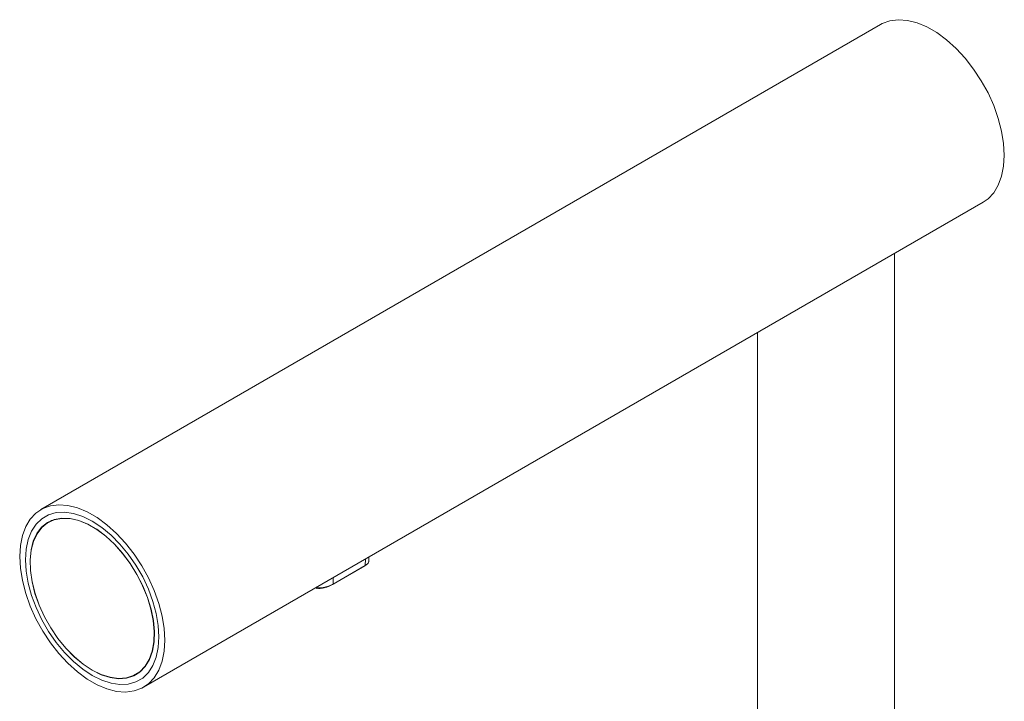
# Model space of a CAD drawing. Header units: millimetres. Extents: x 53 to 202, y 8 to 279.
# Tile 13 of 13: x 114 to 175, y 236 to 279. Entities that reach past the tile are written whole.
import ezdxf

# ---------------------------------------------------------------- set-up
doc = ezdxf.new("R2010")
doc.units = ezdxf.units.MM

msp = doc.modelspace()

# ---------------------------------------------------------------- linework, layer by layer
at = {"color": 7, "linetype": 'Continuous', "lineweight": 15}
for p, q in [((167.3961, 278.2419), (115.5416, 248.3069)), ((121.8744, 237.337), (173.7289, 267.2719)), ((168.2668, 231.9713), (168.2668, 264.1188)), ((159.8002, 259.2311), (159.8002, 231.9713)), ((116.1884, 247.6219), (115.9999, 247.513)), ((116.1492, 247.5992), (116.1847, 247.6241)), ((135.7829, 245.0731), (135.7919, 245.3714)), ((133.5669, 243.6778), (135.5567, 244.8265)), ((133.5807, 243.7074), (135.5705, 244.8561)), ((121.4161, 238.1309), (121.6046, 238.2397))]:
    msp.add_line(p, q, dxfattribs=at)
at = {"color": 8, "linetype": 'Continuous', "lineweight": 15}
for p, q in [((135.5705, 244.8561), (135.5824, 245.2504)), ((133.5807, 244.0949), (133.5807, 243.7074)), ((132.5438, 243.4781), (132.5438, 243.4963))]:
    msp.add_line(p, q, dxfattribs=at)
at = {"color": 7, "linetype": 'Continuous', "lineweight": 15, "flags": 128}
for points in [[(175.0408, 270.1716), (174.9991, 270.8999), (174.8747, 271.6627), (174.67, 272.446), (174.3888, 273.235), (174.0364, 274.0151), (173.6192, 274.7718), (173.145, 275.4909), (172.6228, 276.1591), (172.0622, 276.764), (171.4736, 277.2942), (170.8681, 277.7399), (170.2568, 278.0927), (169.6513, 278.3462), (169.0628, 278.4955), (168.5021, 278.5379), (167.9799, 278.4727), (167.5058, 278.301), (167.3961, 278.2419)], [(173.7289, 267.2719), (174.0364, 267.4878), (174.3888, 267.861), (174.67, 268.3254), (174.8747, 268.8723), (174.9991, 269.4915), (175.0408, 270.1716)], [(123.1863, 240.2367), (123.1446, 240.9649), (123.0202, 241.7278), (122.8156, 242.511), (122.5343, 243.3), (122.1819, 244.0801), (121.7647, 244.8368), (121.2905, 245.556), (120.7683, 246.2242), (120.2077, 246.829), (119.6191, 247.3592), (119.0136, 247.8049), (118.4024, 248.1577), (117.7968, 248.4112), (117.2083, 248.5605), (116.6476, 248.603), (116.1254, 248.5377), (115.6513, 248.366), (115.2341, 248.091), (114.8816, 247.7179), (114.6004, 247.2535), (114.3957, 246.7066), (114.2713, 246.0873), (114.2296, 245.4072), (114.2713, 244.679), (114.3957, 243.9161), (114.6004, 243.1329), (114.8816, 242.3439), (115.2341, 241.5638), (115.6513, 240.8071), (116.1254, 240.0879), (116.6476, 239.4197), (117.2083, 238.8149), (117.7968, 238.2847), (118.4024, 237.839), (119.0136, 237.4862), (119.6191, 237.2327), (120.2077, 237.0834), (120.7683, 237.0409), (121.2905, 237.1062), (121.7647, 237.2779), (122.1819, 237.5529), (122.5343, 237.926), (122.8156, 238.3904), (123.0202, 238.9373), (123.1446, 239.5566), (123.1863, 240.2367)], [(122.8328, 240.4408), (122.7908, 241.1429), (122.6657, 241.8791), (122.46, 242.6346), (122.178, 243.3939), (121.8253, 244.1416), (121.4091, 244.8624), (120.938, 245.5416), (120.4215, 246.1655), (119.8701, 246.7213), (119.295, 247.1977), (118.708, 247.5851), (118.1209, 247.8755), (117.5459, 248.063), (116.9945, 248.1438), (116.4779, 248.1163), (116.0068, 247.981), (115.5907, 247.7407), (115.238, 247.4003), (114.9559, 246.9666), (114.7503, 246.4486), (114.6252, 245.8568), (114.5832, 245.2031), (114.6252, 244.501), (114.7503, 243.7647), (114.9559, 243.0093), (115.238, 242.25), (115.5907, 241.5023), (116.0068, 240.7815), (116.4779, 240.1023), (116.9945, 239.4784), (117.5459, 238.9226), (118.1209, 238.4462), (118.708, 238.0588), (119.295, 237.7684), (119.8701, 237.5809), (120.4215, 237.5), (120.938, 237.5276), (121.4091, 237.6628), (121.8253, 237.9032), (122.178, 238.2436), (122.46, 238.6773), (122.6657, 239.1953), (122.7908, 239.7871), (122.8328, 240.4408)], [(118.708, 238.0588), (119.295, 237.7684), (119.8701, 237.5809), (120.4215, 237.5), (120.938, 237.5276), (121.4091, 237.6628), (121.8253, 237.9032), (122.178, 238.2436), (122.46, 238.6773), (122.6657, 239.1953), (122.7908, 239.7871), (122.8328, 240.4408), (122.7908, 241.1429), (122.6657, 241.8791), (122.46, 242.6346), (122.178, 243.3939), (121.8253, 244.1416), (121.4091, 244.8624), (120.938, 245.5416), (120.4215, 246.1655), (119.8701, 246.7213), (119.295, 247.1977), (118.708, 247.5851), (118.1209, 247.8755), (117.5459, 248.063), (116.9945, 248.1438), (116.4779, 248.1163), (116.0068, 247.981), (115.5907, 247.7407), (115.238, 247.4003), (114.9559, 246.9666), (114.7503, 246.4486), (114.6252, 245.8568), (114.5832, 245.2031), (114.6252, 244.501), (114.7503, 243.7647), (114.9559, 243.0093), (115.238, 242.25), (115.5907, 241.5023), (116.0068, 240.7815), (116.4779, 240.1023), (116.9945, 239.4784), (117.5459, 238.9226), (118.1209, 238.4462), (118.708, 238.0588)], [(118.708, 238.3854), (119.2674, 238.1098), (119.8148, 237.9345), (120.3387, 237.8635), (120.8278, 237.8981), (121.2718, 238.0377), (121.6611, 238.2792), (121.9874, 238.6176), (122.2439, 239.0456), (122.425, 239.554), (122.5269, 240.1321), (122.5473, 240.7676), (122.486, 241.4468), (122.3441, 242.1553), (122.1248, 242.878), (121.8326, 243.5996), (121.4738, 244.3046), (121.0561, 244.9779), (120.5883, 245.6053), (120.0804, 246.1734), (119.5433, 246.6701), (118.9884, 247.0848), (118.4275, 247.4085), (117.8726, 247.6346), (117.3355, 247.7581), (116.8276, 247.7763), (116.3599, 247.689), (115.9421, 247.4979), (115.5833, 247.2072), (115.2912, 246.823), (115.0718, 246.3535), (114.9299, 245.8088), (114.8686, 245.2004), (114.8891, 244.5413), (114.9909, 243.8456), (115.172, 243.128), (115.4285, 242.404), (115.7549, 241.6888), (116.1442, 240.9978), (116.5881, 240.3457), (117.0772, 239.7463), (117.6011, 239.2125), (118.1486, 238.7556), (118.708, 238.3854)], [(118.708, 238.399), (119.2656, 238.1242), (119.8114, 237.9495), (120.3337, 237.8787), (120.8213, 237.9132), (121.2639, 238.0524), (121.652, 238.2932), (121.9774, 238.6305), (122.233, 239.0571), (122.4136, 239.564), (122.5151, 240.1404), (122.5356, 240.7739), (122.4744, 241.451), (122.333, 242.1573), (122.1143, 242.8779), (121.823, 243.5972), (121.4653, 244.3), (121.0489, 244.9713), (120.5825, 245.5968), (120.0762, 246.1632), (119.5408, 246.6583), (118.9875, 247.0717), (118.4284, 247.3945), (117.8752, 247.6198), (117.3397, 247.7429), (116.8334, 247.7611), (116.3671, 247.6741), (115.9506, 247.4836), (115.5929, 247.1937), (115.3016, 246.8107), (115.0829, 246.3427), (114.9415, 245.7996), (114.8804, 245.1931), (114.9008, 244.536), (115.0023, 243.8425), (115.1829, 243.1271), (115.4386, 242.4053), (115.7639, 241.6923), (116.152, 241.0034), (116.5946, 240.3533), (117.0822, 239.7557), (117.6045, 239.2236), (118.1503, 238.7681), (118.708, 238.399)], [(121.6047, 238.2353), (121.5746, 238.2212), (121.5654, 238.2171)]]:
    msp.add_lwpolyline(points, dxfattribs=at)
at = {"color": 7, "linetype": 'Continuous', "lineweight": 15}
for centre, radius, start, end in [((135.5377, 244.8533), 0.0329, 305.211391, 4.754805), ((132.5867, 243.4841), 0.0434, 187.91984, 298.005017), ((133.555, 243.6988), 0.0241, 268.207596, 299.539157)]:
    msp.add_arc(centre, radius, start, end, dxfattribs=at)
at = {"color": 8, "linetype": 'Continuous', "lineweight": 15}
msp.add_arc((133.5479, 243.7047), 0.0329, 305.211391, 4.754805, dxfattribs=at)
at = {"color": 7, "linetype": 'Continuous', "lineweight": 15}
msp.add_ellipse((130.8113, 249.809), major_axis=(-3.6233, 6.0683), ratio=0.5673166, start_param=2.6735001, end_param=2.6981579, dxfattribs=at)
for points, knots in [([(135.5705, 244.8561), (135.5925, 244.8694), (135.6714, 244.9171), (135.7644, 244.996), (135.7715, 245.0492), (135.7748, 245.0739)], [0, 0, 0, 0, 0.1720033, 0.6158922, 1, 1, 1, 1]), ([(132.5438, 243.4781), (132.6035, 243.4707), (132.7257, 243.4556), (132.954, 243.4818), (133.1855, 243.5376), (133.4055, 243.6154), (133.5222, 243.6767), (133.5807, 243.7074)], [0, 0, 0, 0, 0.2065646, 0.4228754, 0.6201615, 0.8096158, 1, 1, 1, 1]), ([(133.5543, 243.6747), (133.501, 243.6466), (133.3944, 243.5904), (133.1934, 243.5164), (132.9821, 243.4609), (132.7738, 243.4313), (132.6618, 243.441), (132.6071, 243.4458)], [0, 0, 0, 0, 0.1881751, 0.3763988, 0.5738299, 0.7915854, 1, 1, 1, 1])]:
    msp.add_open_spline(points, degree=3, knots=knots, dxfattribs=at)

doc.saveas('drawing.dxf')
